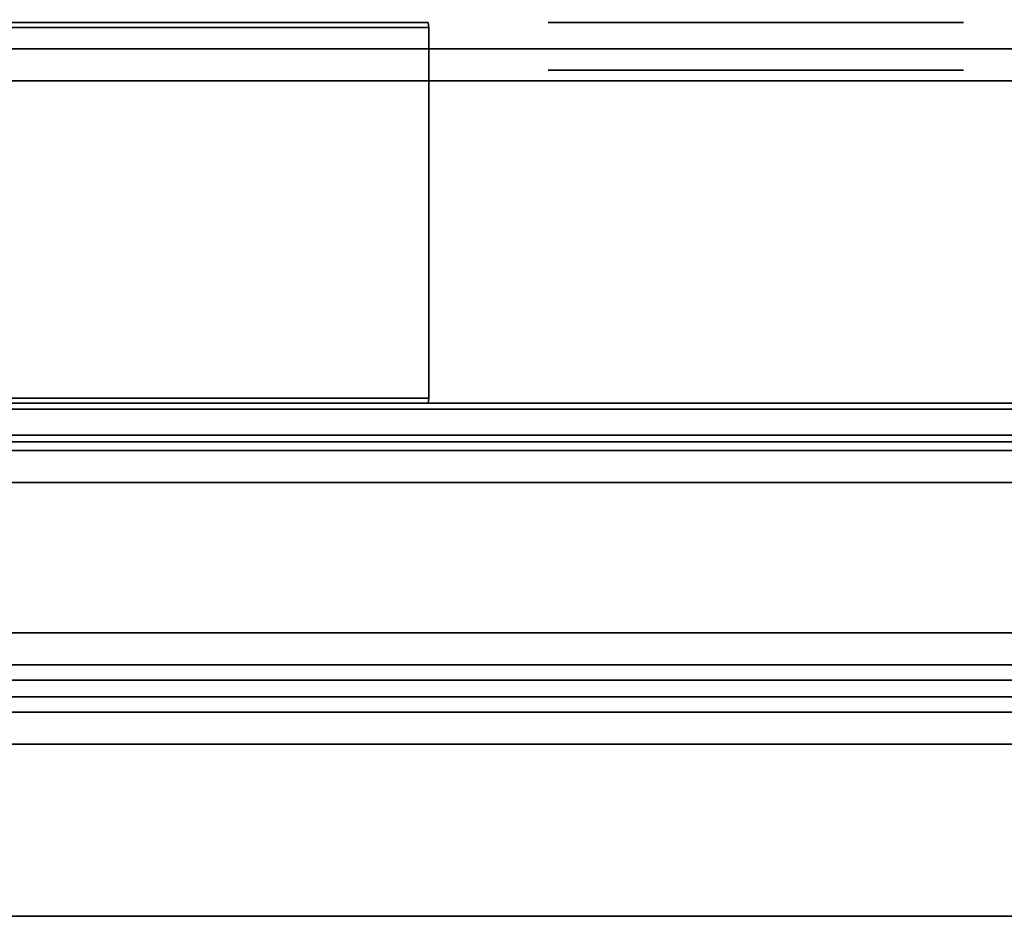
# Model space of a CAD drawing. Header units: inches. Extents: x 82 to 767, y -5 to 263.
# Tile 240 of 256: x 760.05 to 761.26, y 194.64 to 195.76. Entities that reach past the tile are written whole.
import ezdxf
from ezdxf.enums import TextEntityAlignment as Align

# ---------------------------------------------------------------- set-up
doc = ezdxf.new("R2010")
doc.units = ezdxf.units.IN
doc.header["$MEASUREMENT"] = 0
for name, color, linetype in [('A-FURN-3-COLLECTION-INFINITO-STORAGE-CASE-SIDE-EDGE-HORIZONTAL', 35, 'Continuous'), ('A-FURN-3-COLLECTION-INFINITO-STORAGE-CASE-SIDE-SURFACE-VERTICAL', 33, 'Continuous'), ('A-FURN-3-COLLECTION-INFINITO-STORAGE-PEG', 251, 'Continuous'), ('A-FURN-3-COLLECTION-INFINITO-STORAGE-SHELF', 33, 'Continuous'), ('A-FURN-3-COLLECTION-INFINITO-STORAGE-STANCHION-BASE', 251, 'Continuous'), ('A-FURN-3-COLLECTION-INFINITO-STORAGE-STANCHION-MAIN', 33, 'Continuous'), ('A-FURN-HAWORTH-ATT', 7, 'Continuous')]:
    doc.layers.add(name, color=color, linetype=linetype)
doc.styles.get("Standard").update_dxf_attribs({"font": 'arial.ttf'})

# ---------------------------------------------------------------- blocks, each defined once
blk = doc.blocks.new('HCCS-IWBC-S0931-3D-3')
at = {"layer": 'A-FURN-3-COLLECTION-INFINITO-STORAGE-PEG'}
for points, invisible_edges in [([(0.5187, 1.813, 0.0979), (0.5187, 1.8324), (0.5187, 1.8324), (0.5187, 1.813, -0.0979)], 8), ([(0.5187, 1.7575, 0.1808), (0.5187, 1.813, 0.0979), (0.5187, 1.813, -0.0979), (0.5187, 1.7575, -0.1808)], 10), ([(0.5187, 1.6746, 0.2363), (0.5187, 1.7575, 0.1808), (0.5187, 1.7575, -0.1808), (0.5187, 1.6746, -0.2363)], 10), ([(0.9873, 1.6948, 0.0489), (0.9873, 1.7046), (0.9873, 1.7046), (0.9873, 1.6948, -0.0489)], 8), ([(0.9873, 1.6671, 0.0904), (0.9873, 1.6948, 0.0489), (0.9873, 1.6948, -0.0489), (0.9873, 1.6671, -0.0904)], 10), ([(0.5187, 1.5767, 0.2557), (0.5187, 1.6746, 0.2363), (0.5187, 1.6746, -0.2363), (0.5187, 1.5767, -0.2557)], 10), ([(0.9873, 1.6256, 0.1181), (0.9873, 1.6671, 0.0904), (0.9873, 1.6671, -0.0904), (0.9873, 1.6256, -0.1181)], 10), ([(0.9873, 1.5767, 0.1279), (0.9873, 1.6256, 0.1181), (0.9873, 1.6256, -0.1181), (0.9873, 1.5767, -0.1279)], 10), ([(0.5187, 1.4788, 0.2363), (0.5187, 1.5767, 0.2557), (0.5187, 1.5767, -0.2557), (0.5187, 1.4788, -0.2363)], 10), ([(0.9873, 1.5278, 0.1181), (0.9873, 1.5767, 0.1279), (0.9873, 1.5767, -0.1279), (0.9873, 1.5278, -0.1181)], 10), ([(0.9873, 1.4863, 0.0904), (0.9873, 1.5278, 0.1181), (0.9873, 1.5278, -0.1181), (0.9873, 1.4863, -0.0904)], 10), ([(0.9873, 1.4586, 0.0489), (0.9873, 1.4863, 0.0904), (0.9873, 1.4863, -0.0904), (0.9873, 1.4586, -0.0489)], 10), ([(0.5187, 1.3959, 0.1808), (0.5187, 1.4788, 0.2363), (0.5187, 1.4788, -0.2363), (0.5187, 1.3959, -0.1808)], 10), ([(0.9873, 1.4488), (0.9873, 1.4586, 0.0489), (0.9873, 1.4586, -0.0489), (0.9873, 1.4488)], 2), ([(0.5187, 1.3404, 0.0979), (0.5187, 1.3959, 0.1808), (0.5187, 1.3959, -0.1808), (0.5187, 1.3404, -0.0979)], 10), ([(0.5187, 1.321), (0.5187, 1.3404, 0.0979), (0.5187, 1.3404, -0.0979), (0.5187, 1.321)], 2)]:
    blk.add_3dface(points, dxfattribs=dict(at, invisible_edges=invisible_edges))
at = {"layer": 'A-FURN-3-COLLECTION-INFINITO-STORAGE-SHELF'}
for points in [[(0.9873, -4.1453, 1.5653), (1.0266, -4.1278, 1.6047), (1.0266, 4.8844, 1.6047), (0.9873, 4.8844, 1.5653)], [(1.0266, 4.8844, 1.6047), (1.0266, -4.1278, 1.6047), (1.27, -4.1278, 1.6047), (1.27, 4.8844, 1.6047)], [(1.3094, 4.8844, 1.5653), (1.27, 4.8844, 1.6047), (1.27, -4.1278, 1.6047), (1.3094, -4.1453, 1.5653)], [(1.0266, -4.8949, -0.373), (0.9873, -4.9124, -0.3336), (0.9873, 4.5371, -0.3336), (1.0266, 4.5371, -0.373)], [(1.0266, -4.8949, -0.373), (1.0266, 4.5371, -0.373), (1.27, 4.5371, -0.373), (1.27, -4.8949, -0.373)], [(1.3094, -4.9124, -0.3336), (1.27, -4.8949, -0.373), (1.27, 4.5371, -0.373), (1.3094, 4.5371, -0.3336)], [(1.3094, 4.5163, -0.3336), (1.3488, 4.5371, -0.373), (1.3488, -4.8949, -0.373), (1.3094, -4.8949, -0.3336)], [(1.3488, 4.5371, 0.3448), (1.3094, 4.5163, 0.3055), (1.3094, -4.8949, 0.3055), (1.3488, -4.8949, 0.3448)], [(1.3488, -4.8949, -0.373), (1.3488, 4.5371, -0.373), (32.1414, 4.5371, -0.373), (32.1414, -4.8949, -0.373)], [(1.3488, 4.5371, 0.3448), (1.3488, -4.8949, 0.3448), (32.1414, -4.8949, 0.3448), (32.1414, 4.5371, 0.3448)], [(1.3094, 4.5163, 0.3055), (1.3094, 4.5163, -0.3336), (1.3094, -4.8949, -0.3336), (1.3094, -4.8949, 0.3055)]]:
    blk.add_3dface(points, dxfattribs=at)
for points, invisible_edges in [([(0.9873, -4.9158, 0.3448), (0.9873, -4.1453, 1.5653), (0.9873, -4.1453, 1.5653), (0.9873, 4.5371, 1.5653)], 8), ([(0.9873, -4.9124, -0.3336), (0.9873, -4.9158, 0.3448), (0.9873, 4.5371, 1.5653), (0.9873, 4.5371, -0.3336)], 2), ([(1.3094, 4.5371, -0.3336), (1.3094, 4.5371, 1.5653), (1.3094, -4.9158, 0.3448), (1.3094, -4.9124, -0.3336)], 2), ([(1.3094, 4.5371, 1.5653), (1.3094, -4.1453, 1.5653), (1.3094, -4.1453, 1.5653), (1.3094, -4.9158, 0.3448)], 8)]:
    blk.add_3dface(points, dxfattribs=dict(at, invisible_edges=invisible_edges))
at = {"layer": 'A-FURN-HAWORTH-ATT', "flags": 1}
for tag, p in [('HAWMC', (0, 0)), ('HAWPN', (0, -0.1667)), ('HAWSN', (0, -0.3333))]:
    blk.add_attdef(tag, text='', height=0.1, dxfattribs=at).set_placement(p, align=Align.TOP_CENTER)
blk = doc.blocks.new('HCCS-IWBC-F2-3D-3')
at = {"layer": 'A-FURN-3-COLLECTION-INFINITO-STORAGE-STANCHION-BASE'}
for points in [[(-0.5512, 5.4106, 1.8292), (0.5512, 5.4106, 1.8292), (0.5512, -5.5829, 1.8292), (-0.5512, -5.5829, 1.8292)], [(0.5512, 5.4106, 2.026), (0.1378, 5.4106, 2.026), (0.1378, -5.5829, 2.026), (0.5512, -5.5829, 2.026)], [(0.5906, 5.4106, 1.9867), (0.5512, 5.4106, 2.026), (0.5512, -5.5829, 2.026), (0.5906, -5.5829, 1.9867)], [(0.5512, 5.4106, 1.8292), (0.5906, 5.4106, 1.8686), (0.5906, -5.5829, 1.8686), (0.5512, -5.5829, 1.8292)], [(0.5906, 5.4106, 1.8686), (0.5906, 5.4106, 1.9867), (0.5906, -5.5829, 1.9867), (0.5906, -5.5829, 1.8686)]]:
    blk.add_3dface(points, dxfattribs=at)
at = {"layer": 'A-FURN-3-COLLECTION-INFINITO-STORAGE-STANCHION-MAIN'}
for points in [[(0.5187, 1.173, 2.8241), (0.5247, 1.1737, 2.8221), (0.5247, 1.1737, 89.4364), (0.5187, 1.173, 89.4344)], [(0.5247, 1.1737, 89.4364), (0.9814, 1.1737, 89.4364), (0.9814, 1.1737, 2.8221), (0.5247, 1.1737, 2.8221)], [(0.9873, 1.173, 2.8241), (0.9814, 1.1737, 2.8221), (0.9814, 1.1737, 89.4364), (0.9873, 1.173, 89.4344)]]:
    blk.add_3dface(points, dxfattribs=at)
for points, invisible_edges in [([(0.5187, 0.5164, 3.6089), (0.5187, 0.5164, 8.3339), (0.5187, 0.6443, 9.9098), (0.5187, 1.173, 2.8241)], 15), ([(0.5187, 0.5067, 3.5599), (0.5187, 0.5067, 3.5599), (0.5187, 0.5164, 3.6089), (0.5187, 1.173, 2.8241)], 12), ([(0.5187, 0.479, 3.5184), (0.5187, 0.479, 3.5184), (0.5187, 0.5067, 3.5599), (0.5187, 1.173, 2.8241)], 12), ([(0.5187, 0.4375, 3.4907), (0.5187, 0.4375, 3.4907), (0.5187, 0.479, 3.5184), (0.5187, 1.173, 2.8241)], 12), ([(0.5187, 0.3886, 3.481), (0.5187, 0.3886, 3.481), (0.5187, 0.4375, 3.4907), (0.5187, 1.173, 2.8241)], 12), ([(0.5187, 1.173, 2.8241), (0.5187, 1.173, 2.8241), (0.5187, -0.163, 2.8241), (0.5187, 0.3886, 3.481)], 12), ([(0.5187, 1.173, 2.8241), (0.5187, 0.6443, 9.9098), (0.5187, 0.6443, 87.0747), (0.5187, 1.173, 89.4344)], 7), ([(0.5187, 0.3886, 88.7768), (0.5187, -0.163, 89.4344), (0.5187, 1.173, 89.4344)], 9), ([(0.5187, 1.173, 89.4344), (0.5187, 0.5164, 88.6495), (0.5187, 0.5067, 88.6979)], 9), ([(0.5187, 1.173, 89.4344), (0.5187, 0.5067, 88.6979), (0.5187, 0.479, 88.7393)], 9), ([(0.5187, 1.173, 89.4344), (0.5187, 0.479, 88.7393), (0.5187, 0.4375, 88.7671)], 9), ([(0.5187, 1.173, 89.4344), (0.5187, 0.4375, 88.7671), (0.5187, 0.3886, 88.7768)], 9), ([(0.5187, 0.5164, 88.6495), (0.5187, 1.173, 89.4344), (0.5187, 0.6443, 87.0747)], 11), ([(0.5247, 1.1737, 89.4364), (0.5247, -0.163, 89.4364), (0.9814, -0.163, 89.4364), (0.9814, 1.1737, 89.4364)], 10), ([(0.9814, 1.1737, 2.8221), (0.9814, -0.163, 2.8221), (0.5247, -0.163, 2.8221), (0.5247, 1.1737, 2.8221)], 10), ([(0.9873, 1.173, 2.8241), (0.9873, 0.6443, 3.6089), (0.9873, 0.6248, 3.5116)], 9), ([(0.9873, 1.173, 2.8241), (0.9873, 0.6248, 3.5116), (0.9873, 0.5694, 3.4286)], 9), ([(0.9873, 1.173, 2.8241), (0.9873, 0.5694, 3.4286), (0.9873, 0.4864, 3.3732)], 9), ([(0.9873, 1.173, 2.8241), (0.9873, 0.4864, 3.3732), (0.9873, 0.3886, 3.3537)], 9), ([(0.9873, 0.3886, 3.3537), (0.9873, -0.163, 2.8241), (0.9873, 1.173, 2.8241)], 9), ([(0.9873, 1.173, 89.4344), (0.9873, 1.173, 89.4344), (0.9873, -0.163, 89.4344), (0.9873, 0.3886, 88.9047)], 12), ([(0.9873, 0.6248, 88.7468), (0.9873, 0.6248, 88.7468), (0.9873, 0.6443, 88.6489), (0.9873, 1.173, 89.4344)], 12), ([(0.9873, 0.5694, 88.8298), (0.9873, 0.5694, 88.8298), (0.9873, 0.6248, 88.7468), (0.9873, 1.173, 89.4344)], 12), ([(0.9873, 0.4864, 88.8852), (0.9873, 0.4864, 88.8852), (0.9873, 0.5694, 88.8298), (0.9873, 1.173, 89.4344)], 12), ([(0.9873, 0.3886, 88.9047), (0.9873, 0.3886, 88.9047), (0.9873, 0.4864, 88.8852), (0.9873, 1.173, 89.4344)], 12), ([(0.9873, 1.173, 89.4344), (0.9873, 0.6443, 88.6489), (0.9873, 0.6443, 3.6089), (0.9873, 1.173, 2.8241)], 7)]:
    blk.add_3dface(points, dxfattribs=dict(at, invisible_edges=invisible_edges))
at = {"layer": 'A-FURN-HAWORTH-ATT', "flags": 1}
for tag, p in [('HAWMC', (0, 0)), ('HAWMC', (0, 0)), ('HAWPN', (0, -0.1667)), ('HAWPN', (0, -0.1667)), ('HAWSN', (0, -0.3333)), ('HAWSN', (0, -0.3333))]:
    blk.add_attdef(tag, text='', height=0.1, dxfattribs=at).set_placement(p, align=Align.TOP_CENTER)
at = {"layer": 'A-FURN-3-COLLECTION-INFINITO-STORAGE-STANCHION-MAIN'}
mesh = blk.add_polymesh((18, 2), dxfattribs=at)
for k, corner in enumerate([(0.9873, 1.173, 89.4344), (0.9814, 1.1737, 89.4364), (0.9873, -0.163, 89.4344), (0.9814, -0.163, 89.4364), (0.9834, -0.2056, 89.4344), (0.9775, -0.2045, 89.4364), (0.9715, -0.2484, 89.4344), (0.9678, -0.2437, 89.4364), (0.9491, -0.2911, 89.4344), (0.9441, -0.2879, 89.4364), (0.9199, -0.328, 89.4344), (0.9194, -0.3221, 89.4364), (0.8818, -0.3588, 89.4344), (0.8805, -0.353, 89.4364), (0.8392, -0.3808, 89.4344), (0.837, -0.3752, 89.4364), (0.7963, -0.3933, 89.4344), (0.7974, -0.3875, 89.4364), (0.7097, -0.3933, 89.4344), (0.7087, -0.3875, 89.4364), (0.6668, -0.3808, 89.4344), (0.669, -0.3752, 89.4364), (0.6242, -0.3588, 89.4344), (0.6255, -0.353, 89.4364), (0.5861, -0.328, 89.4344), (0.5867, -0.3221, 89.4364), (0.5569, -0.2911, 89.4344), (0.5619, -0.2879, 89.4364), (0.5346, -0.2484, 89.4344), (0.5382, -0.2437, 89.4364), (0.5227, -0.2056, 89.4344), (0.5285, -0.2045, 89.4364), (0.5187, -0.163, 89.4344), (0.5247, -0.163, 89.4364), (0.5187, 1.173, 89.4344), (0.5247, 1.1737, 89.4364)]):
    mesh.set_mesh_vertex(divmod(k, 2), corner)
mesh = blk.add_polymesh((18, 2), dxfattribs=at)
for k, corner in enumerate([(0.9814, 1.1737, 2.8221), (0.9873, 1.173, 2.8241), (0.9814, -0.163, 2.8221), (0.9873, -0.163, 2.8241), (0.9775, -0.2045, 2.8221), (0.9834, -0.2056, 2.8241), (0.9678, -0.2437, 2.8221), (0.9715, -0.2484, 2.8241), (0.9441, -0.2879, 2.8221), (0.9491, -0.2911, 2.8241), (0.9194, -0.3221, 2.8221), (0.9199, -0.328, 2.8241), (0.8805, -0.353, 2.8221), (0.8818, -0.3588, 2.8241), (0.837, -0.3752, 2.8221), (0.8392, -0.3808, 2.8241), (0.7974, -0.3875, 2.8221), (0.7963, -0.3933, 2.8241), (0.7087, -0.3875, 2.8221), (0.7097, -0.3933, 2.8241), (0.669, -0.3752, 2.8221), (0.6668, -0.3808, 2.8241), (0.6255, -0.353, 2.8221), (0.6242, -0.3588, 2.8241), (0.5867, -0.3221, 2.8221), (0.5861, -0.328, 2.8241), (0.5619, -0.2879, 2.8221), (0.5569, -0.2911, 2.8241), (0.5382, -0.2437, 2.8221), (0.5346, -0.2484, 2.8241), (0.5285, -0.2045, 2.8221), (0.5227, -0.2056, 2.8241), (0.5247, -0.163, 2.8221), (0.5187, -0.163, 2.8241), (0.5247, 1.1737, 2.8221), (0.5187, 1.173, 2.8241)]):
    mesh.set_mesh_vertex(divmod(k, 2), corner)
blk = doc.blocks.new('HCCS-IWBC-C2W1-3D-3')
at = {"layer": 'A-FURN-3-COLLECTION-INFINITO-STORAGE-CASE-SIDE-EDGE-HORIZONTAL'}
for points in [[(0.9949, 4.8835, -3.5432), (1.0349, 4.8835, -3.5832), (1.0349, -8.4223, -3.5832), (0.9949, -8.4223, -3.5432)], [(1.0349, 4.8835, 16.1018), (0.9949, 4.8835, 16.0618), (0.9949, -8.4223, 16.0618), (1.0349, -8.4223, 16.1018)], [(1.0349, 4.8835, 16.1018), (1.0349, -8.4223, 16.1018), (1.6189, -8.4223, 16.1018), (1.6189, 4.8835, 16.1018)], [(1.6189, 4.8835, -3.5832), (1.6189, -8.4223, -3.5832), (1.0349, -8.4223, -3.5832), (1.0349, 4.8835, -3.5832)], [(1.6189, -8.4223, 16.1018), (1.6589, -8.4223, 16.0618), (1.6589, 4.8835, 16.0618), (1.6189, 4.8835, 16.1018)], [(1.6589, -8.4223, -3.5432), (1.6189, -8.4223, -3.5832), (1.6189, 4.8835, -3.5832), (1.6589, 4.8835, -3.5432)]]:
    blk.add_3dface(points, dxfattribs=at)
at = {"layer": 'A-FURN-3-COLLECTION-INFINITO-STORAGE-CASE-SIDE-SURFACE-VERTICAL'}
blk.add_3dface([(0.9949, 4.8835, -3.5432), (0.9949, -8.4223, -3.5432), (0.9949, -8.4223, 16.0618), (0.9949, 4.8835, 16.0618)], dxfattribs=at)
at = {"layer": 'A-FURN-3-COLLECTION-INFINITO-STORAGE-PEG'}
for points, invisible_edges in [([(0.5187, 1.813, 12.6963), (0.5187, 1.8324, 12.5984), (0.5187, 1.8324, 12.5984), (0.5187, 1.813, 12.5005)], 8), ([(0.5187, 1.813, 0.0979), (0.5187, 1.8324), (0.5187, 1.8324), (0.5187, 1.813, -0.0979)], 8), ([(0.5187, 1.7575, 12.7792), (0.5187, 1.813, 12.6963), (0.5187, 1.813, 12.5005), (0.5187, 1.7575, 12.4176)], 10), ([(0.5187, 1.7575, 0.1808), (0.5187, 1.813, 0.0979), (0.5187, 1.813, -0.0979), (0.5187, 1.7575, -0.1808)], 10), ([(0.5187, 1.6746, 12.8347), (0.5187, 1.7575, 12.7792), (0.5187, 1.7575, 12.4176), (0.5187, 1.6746, 12.3621)], 10), ([(0.5187, 1.6746, 0.2363), (0.5187, 1.7575, 0.1808), (0.5187, 1.7575, -0.1808), (0.5187, 1.6746, -0.2363)], 10), ([(0.9873, 1.6948, 12.6473), (0.9873, 1.7046, 12.5984), (0.9873, 1.7046, 12.5984), (0.9873, 1.6948, 12.5495)], 8), ([(0.9873, 1.6948, 0.0489), (0.9873, 1.7046), (0.9873, 1.7046), (0.9873, 1.6948, -0.0489)], 8), ([(0.9873, 1.6671, 12.6888), (0.9873, 1.6948, 12.6473), (0.9873, 1.6948, 12.5495), (0.9873, 1.6671, 12.508)], 10), ([(0.9873, 1.6671, 0.0904), (0.9873, 1.6948, 0.0489), (0.9873, 1.6948, -0.0489), (0.9873, 1.6671, -0.0904)], 10), ([(0.5187, 1.5767, 12.8541), (0.5187, 1.6746, 12.8347), (0.5187, 1.6746, 12.3621), (0.5187, 1.5767, 12.3427)], 10), ([(0.5187, 1.5767, 0.2557), (0.5187, 1.6746, 0.2363), (0.5187, 1.6746, -0.2363), (0.5187, 1.5767, -0.2557)], 10), ([(0.9873, 1.6256, 12.7165), (0.9873, 1.6671, 12.6888), (0.9873, 1.6671, 12.508), (0.9873, 1.6256, 12.4803)], 10), ([(0.9873, 1.6256, 0.1181), (0.9873, 1.6671, 0.0904), (0.9873, 1.6671, -0.0904), (0.9873, 1.6256, -0.1181)], 10), ([(0.9873, 1.5767, 12.7263), (0.9873, 1.6256, 12.7165), (0.9873, 1.6256, 12.4803), (0.9873, 1.5767, 12.4705)], 10), ([(0.9873, 1.5767, 0.1279), (0.9873, 1.6256, 0.1181), (0.9873, 1.6256, -0.1181), (0.9873, 1.5767, -0.1279)], 10), ([(0.5187, 1.4788, 12.8347), (0.5187, 1.5767, 12.8541), (0.5187, 1.5767, 12.3427), (0.5187, 1.4788, 12.3621)], 10), ([(0.5187, 1.4788, 0.2363), (0.5187, 1.5767, 0.2557), (0.5187, 1.5767, -0.2557), (0.5187, 1.4788, -0.2363)], 10), ([(0.9873, 1.5278, 12.7165), (0.9873, 1.5767, 12.7263), (0.9873, 1.5767, 12.4705), (0.9873, 1.5278, 12.4803)], 10), ([(0.9873, 1.5278, 0.1181), (0.9873, 1.5767, 0.1279), (0.9873, 1.5767, -0.1279), (0.9873, 1.5278, -0.1181)], 10), ([(0.9873, 1.4863, 12.6888), (0.9873, 1.5278, 12.7165), (0.9873, 1.5278, 12.4803), (0.9873, 1.4863, 12.508)], 10), ([(0.9873, 1.4863, 0.0904), (0.9873, 1.5278, 0.1181), (0.9873, 1.5278, -0.1181), (0.9873, 1.4863, -0.0904)], 10), ([(0.9873, 1.4586, 12.6473), (0.9873, 1.4863, 12.6888), (0.9873, 1.4863, 12.508), (0.9873, 1.4586, 12.5495)], 10), ([(0.9873, 1.4586, 0.0489), (0.9873, 1.4863, 0.0904), (0.9873, 1.4863, -0.0904), (0.9873, 1.4586, -0.0489)], 10), ([(0.5187, 1.3959, 12.7792), (0.5187, 1.4788, 12.8347), (0.5187, 1.4788, 12.3621), (0.5187, 1.3959, 12.4176)], 10), ([(0.5187, 1.3959, 0.1808), (0.5187, 1.4788, 0.2363), (0.5187, 1.4788, -0.2363), (0.5187, 1.3959, -0.1808)], 10), ([(0.9873, 1.4488, 12.5984), (0.9873, 1.4586, 12.6473), (0.9873, 1.4586, 12.5495), (0.9873, 1.4488, 12.5984)], 2), ([(0.9873, 1.4488), (0.9873, 1.4586, 0.0489), (0.9873, 1.4586, -0.0489), (0.9873, 1.4488)], 2), ([(0.5187, 1.3404, 12.6963), (0.5187, 1.3959, 12.7792), (0.5187, 1.3959, 12.4176), (0.5187, 1.3404, 12.5005)], 10), ([(0.5187, 1.3404, 0.0979), (0.5187, 1.3959, 0.1808), (0.5187, 1.3959, -0.1808), (0.5187, 1.3404, -0.0979)], 10), ([(0.5187, 1.321, 12.5984), (0.5187, 1.3404, 12.6963), (0.5187, 1.3404, 12.5005), (0.5187, 1.321, 12.5984)], 2), ([(0.5187, 1.321), (0.5187, 1.3404, 0.0979), (0.5187, 1.3404, -0.0979), (0.5187, 1.321)], 2)]:
    blk.add_3dface(points, dxfattribs=dict(at, invisible_edges=invisible_edges))
at = {"layer": 'A-FURN-HAWORTH-ATT', "flags": 1}
for tag, p in [('HAWMC', (0, 0)), ('HAWPN', (0, -0.1667)), ('HAWSN', (0, -0.3333))]:
    blk.add_attdef(tag, text='', height=0.1, dxfattribs=at).set_placement(p, align=Align.TOP_CENTER)

msp = doc.modelspace()

# ---------------------------------------------------------------- block references
for name, p, rotation in [('HCCS-IWBC-F2-3D-3', (759.3799, 196.2744), 269.9999999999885), ('HCCS-IWBC-C2W1-3D-3', (759.3799, 196.2744), 270), ('HCCS-IWBC-S0931-3D-3', (759.3799, 196.2744, 65), 270), ('HCCS-IWBC-S0931-3D-3', (759.3799, 196.2159, 36), 270)]:
    msp.add_blockref(name, p, dxfattribs=dict(rotation=rotation))

doc.saveas('drawing.dxf')
